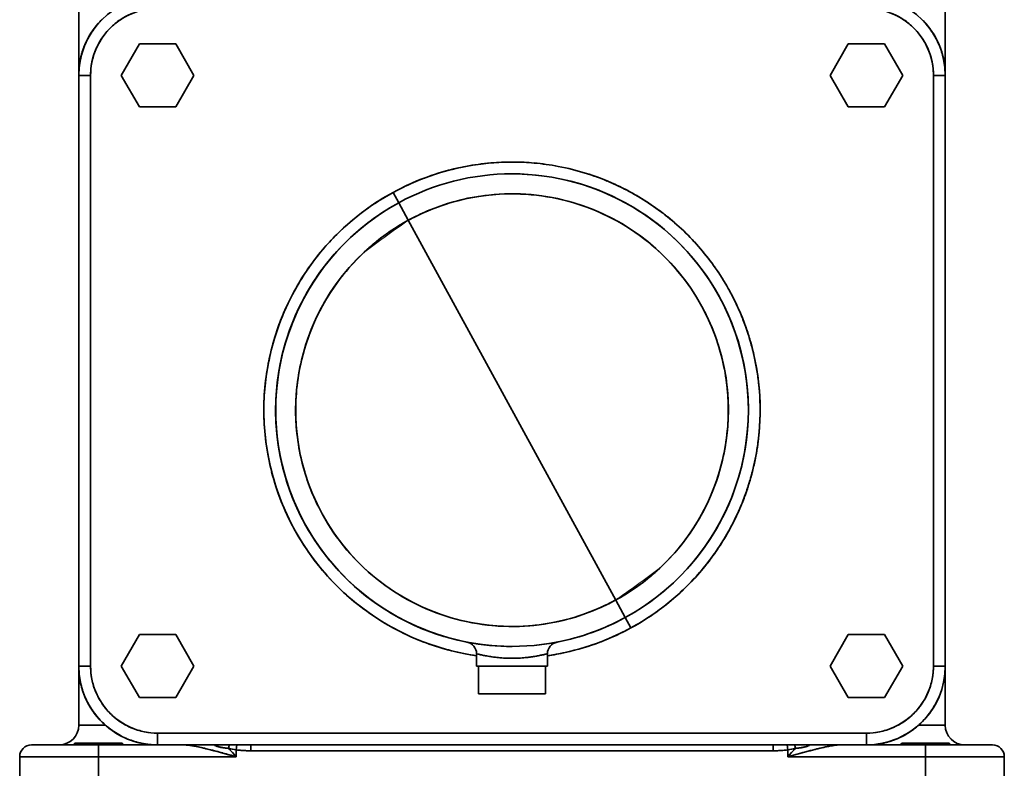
# Model space of a CAD drawing. Header units: inches. Extents: x 4160 to 5883, y 336 to 2169.
# Tile 2 of 28: x 4805 to 5055, y 440 to 630. Entities that reach past the tile are written whole.
import ezdxf

# ---------------------------------------------------------------- set-up
doc = ezdxf.new("R2010")
doc.units = ezdxf.units.IN
doc.header["$MEASUREMENT"] = 0

msp = doc.modelspace()

# ---------------------------------------------------------------- linework, layer by layer
at = {"color": 7, "lineweight": 35}
for p, q in [((4820.14, 615.89), (4820.14, 674.43)), ((4820.14, 615.89), (4820.14, 674.43)), ((5040.14, 674.43), (5040.14, 615.8)), ((5040.14, 615.79), (5040.14, 674.43)), ((4820.14, 465.73), (4820.14, 615.73)), ((4820.14, 465.73), (4820.14, 615.73)), ((4820.14, 615.73), (4820.14, 465.73)), ((4820.14, 450.73), (4820.14, 615.73)), ((4820.14, 465.73), (4820.14, 615.73)), ((4820.14, 615.73), (4820.14, 465.73)), ((4820.14, 615.73), (4820.14, 465.73)), ((4820.14, 450.73), (4820.14, 615.73)), ((4823.14, 465.73), (4823.14, 615.73)), ((4823.14, 615.73), (4823.14, 465.73)), ((5037.14, 465.73), (5037.14, 615.73)), ((5037.14, 465.73), (5037.14, 615.73)), ((5040.14, 465.73), (5040.14, 615.73)), ((5040.14, 615.73), (5040.14, 465.73)), ((4956.47, 482.52), (4903.8, 578.93)), ((4903.8, 578.93), (4956.47, 482.52)), ((5020.14, 448.73), (4840.14, 448.73)), ((4840.14, 448.73), (5020.14, 448.73)), ((4825.14, 445.73), (4846.87, 445.73)), ((5020.14, 445.73), (4840.14, 445.73)), ((5020.14, 445.73), (4840.14, 445.73)), ((4840.14, 445.73), (5020.14, 445.73)), ((5020.14, 445.73), (4840.14, 445.73)), ((4840.14, 445.73), (5020.14, 445.73)), ((4863.85, 445.73), (4996.43, 445.73)), ((5035.14, 445.73), (5013.4, 445.73)), ((4805.14, 442.73), (4825.14, 442.73)), ((4825.14, 442.73), (4805.14, 442.73)), ((4825.14, 442.73), (4860.14, 442.73)), ((4860.14, 442.73), (4825.14, 442.73)), ((4996.43, 444.23), (4863.85, 444.23)), ((4996.43, 444.23), (4863.85, 444.23)), ((5000.14, 442.73), (5035.14, 442.73)), ((5035.14, 442.73), (5000.14, 442.73)), ((5055.14, 442.73), (5035.14, 442.73)), ((5055.14, 442.73), (5035.14, 442.73))]:
    msp.add_line(p, q, dxfattribs=at)
at = {"color": 7, "lineweight": 35, "ltscale": 0.002135}
msp.add_line((4822.5, 625.16), (4822.46, 625.09), dxfattribs=at)
at = {"color": 7, "lineweight": 35, "ltscale": 0.23094}
for p, q in [((4835.52, 623.73), (4830.9, 615.73)), ((4830.9, 615.73), (4835.52, 623.73)), ((4835.52, 623.73), (4830.9, 615.73)), ((4844.76, 623.73), (4835.52, 623.73)), ((4835.52, 623.73), (4844.76, 623.73)), ((4849.38, 615.73), (4844.76, 623.73)), ((4844.76, 623.73), (4849.38, 615.73)), ((4830.9, 615.73), (4835.52, 607.73)), ((4835.52, 607.73), (4830.9, 615.73)), ((4830.9, 615.73), (4835.52, 607.73)), ((4844.76, 607.73), (4849.38, 615.73)), ((4849.38, 615.73), (4844.76, 607.73)), ((4835.52, 607.73), (4844.76, 607.73)), ((4844.76, 607.73), (4835.52, 607.73)), ((4835.52, 607.73), (4844.76, 607.73)), ((4835.52, 473.73), (4830.9, 465.73)), ((4830.9, 465.73), (4835.52, 473.73)), ((4835.52, 473.73), (4830.9, 465.73)), ((4844.76, 473.73), (4835.52, 473.73)), ((4835.52, 473.73), (4844.76, 473.73)), ((4849.38, 465.73), (4844.76, 473.73)), ((4844.76, 473.73), (4849.38, 465.73)), ((4830.9, 465.73), (4835.52, 457.73)), ((4835.52, 457.73), (4830.9, 465.73)), ((4830.9, 465.73), (4835.52, 457.73)), ((4844.76, 457.73), (4849.38, 465.73)), ((4849.38, 465.73), (4844.76, 457.73)), ((4835.52, 457.73), (4844.76, 457.73)), ((4844.76, 457.73), (4835.52, 457.73)), ((4835.52, 457.73), (4844.76, 457.73))]:
    msp.add_line(p, q, dxfattribs=at)
at = {"color": 7, "lineweight": 35, "ltscale": 0.230941}
for p, q in [((5015.52, 623.73), (5010.9, 615.73)), ((5010.9, 615.73), (5015.52, 623.73)), ((5015.52, 623.73), (5010.9, 615.73)), ((5029.38, 615.73), (5024.76, 623.73)), ((5024.76, 623.73), (5029.38, 615.73)), ((5010.9, 615.73), (5015.52, 607.73)), ((5015.52, 607.73), (5010.9, 615.73)), ((5010.9, 615.73), (5015.52, 607.73)), ((5024.76, 607.73), (5029.38, 615.73)), ((5029.38, 615.73), (5024.76, 607.73)), ((5015.52, 473.73), (5010.9, 465.73)), ((5010.9, 465.73), (5015.52, 473.73)), ((5015.52, 473.73), (5010.9, 465.73)), ((5029.38, 465.73), (5024.76, 473.73)), ((5024.76, 473.73), (5029.38, 465.73)), ((5010.9, 465.73), (5015.52, 457.73)), ((5015.52, 457.73), (5010.9, 465.73)), ((5010.9, 465.73), (5015.52, 457.73)), ((5024.76, 457.73), (5029.38, 465.73)), ((5029.38, 465.73), (5024.76, 457.73))]:
    msp.add_line(p, q, dxfattribs=at)
at = {"color": 7, "lineweight": 35, "ltscale": 0.230939}
for p, q in [((5024.76, 623.73), (5015.52, 623.73)), ((5015.52, 623.73), (5024.76, 623.73)), ((5015.52, 607.73), (5024.76, 607.73)), ((5024.76, 607.73), (5015.52, 607.73)), ((5015.52, 607.73), (5024.76, 607.73)), ((5024.76, 473.73), (5015.52, 473.73)), ((5015.52, 473.73), (5024.76, 473.73)), ((5015.52, 457.73), (5024.76, 457.73)), ((5024.76, 457.73), (5015.52, 457.73)), ((5015.52, 457.73), (5024.76, 457.73))]:
    msp.add_line(p, q, dxfattribs=at)
at = {"color": 7, "lineweight": 35, "ltscale": 0.007199}
msp.add_line((4821.09, 621.83), (4821.01, 621.56), dxfattribs=at)
at = {"color": 7, "lineweight": 35, "ltscale": 0.004134}
msp.add_line((5039.28, 621.52), (5039.23, 621.68), dxfattribs=at)
at = {"color": 7, "lineweight": 35, "ltscale": 0.005951}
msp.add_line((4820.24, 617.7), (4820.21, 617.46), dxfattribs=at)
at = {"color": 7, "lineweight": 35, "ltscale": 0.000446}
msp.add_line((4820.52, 619.63), (4820.53, 619.65), dxfattribs=at)
at = {"color": 7, "lineweight": 35, "ltscale": 0.075004}
msp.add_line((4823.14, 615.73), (4820.14, 615.73), dxfattribs=at)
at = {"color": 7, "lineweight": 35, "ltscale": 0.075}
for p, q in [((4823.14, 615.73), (4820.14, 615.73)), ((5040.14, 615.73), (5037.14, 615.73)), ((5040.14, 615.73), (5037.14, 615.73)), ((4901.37, 583.38), (4899.93, 586.01)), ((4960.34, 475.44), (4958.9, 478.07)), ((4820.14, 465.73), (4823.14, 465.73)), ((4820.14, 465.73), (4823.14, 465.73)), ((5037.14, 465.73), (5040.14, 465.73)), ((4840.14, 448.73), (4840.14, 445.73)), ((5020.14, 445.73), (5020.14, 448.73)), ((5020.14, 445.73), (5020.14, 448.73)), ((4825.14, 445.73), (4825.14, 442.73)), ((4825.14, 442.73), (4825.14, 445.73)), ((5035.14, 442.73), (5035.14, 445.73)), ((5035.14, 445.73), (5035.14, 442.73))]:
    msp.add_line(p, q, dxfattribs=at)
at = {"color": 7, "lineweight": 35, "ltscale": 0.074999}
for p, q in [((4901.37, 583.38), (4899.93, 586.01)), ((4960.34, 475.44), (4958.9, 478.07))]:
    msp.add_line(p, q, dxfattribs=at)
at = {"color": 7, "lineweight": 35, "ltscale": 0.12676}
for p, q in [((4903.8, 578.93), (4901.37, 583.38)), ((4901.37, 583.38), (4903.8, 578.93))]:
    msp.add_line(p, q, dxfattribs=at)
at = {"color": 7, "lineweight": 35, "ltscale": 0.00176}
for p, q in [((4903.8, 578.93), (4903.77, 578.99)), ((4903.77, 578.99), (4903.8, 578.93))]:
    msp.add_line(p, q, dxfattribs=at)
at = {"color": 7, "lineweight": 35, "ltscale": 0.000863}
msp.add_line((4915.31, 557.87), (4915.33, 557.84), dxfattribs=at)
at = {"color": 7, "lineweight": 35, "ltscale": 0.000279}
msp.add_line((4917.41, 554.03), (4917.4, 554.04), dxfattribs=at)
at = {"color": 7, "lineweight": 35, "ltscale": 0.000793}
msp.add_line((4945.43, 502.74), (4945.41, 502.77), dxfattribs=at)
at = {"color": 7, "lineweight": 35, "ltscale": 0.002983}
msp.add_line((4950.31, 493.8), (4950.37, 493.69), dxfattribs=at)
at = {"color": 7, "lineweight": 35, "ltscale": 0.002288}
msp.add_line((4954.04, 486.97), (4954.09, 486.89), dxfattribs=at)
at = {"color": 7, "lineweight": 35, "ltscale": 0.126761}
for p, q in [((4958.9, 478.07), (4956.47, 482.52)), ((4956.47, 482.52), (4958.9, 478.07))]:
    msp.add_line(p, q, dxfattribs=at)
at = {"color": 7, "lineweight": 35, "ltscale": 0.078835}
for p, q in [((4921.14, 465.73), (4921.14, 468.88)), ((4921.14, 465.73), (4921.14, 468.88)), ((4939.14, 468.88), (4939.14, 465.73)), ((4939.14, 465.73), (4939.14, 468.88))]:
    msp.add_line(p, q, dxfattribs=at)
at = {"color": 7, "lineweight": 35, "ltscale": 0.01317}
msp.add_line((4937.14, 468.42), (4937.65, 468.53), dxfattribs=at)
at = {"color": 7, "lineweight": 35, "ltscale": 0.000581}
msp.add_line((4938.29, 468.67), (4938.32, 468.68), dxfattribs=at)
at = {"color": 7, "lineweight": 35, "ltscale": 0.006891}
msp.add_line((4938.87, 468.81), (4939.14, 468.88), dxfattribs=at)
at = {"color": 7, "lineweight": 35, "ltscale": 0.000507}
msp.add_line((4820.14, 465.73), (4820.14, 465.71), dxfattribs=at)
at = {"color": 7, "lineweight": 35, "ltscale": 0.000418}
msp.add_line((4820.14, 465.71), (4820.14, 465.73), dxfattribs=at)
at = {"color": 7, "lineweight": 35, "ltscale": 0.45}
msp.add_line((4921.14, 465.73), (4939.14, 465.73), dxfattribs=at)
at = {"color": 7, "lineweight": 35, "ltscale": 0.01252}
for p, q in [((4921.64, 465.73), (4921.14, 465.73)), ((4939.14, 465.73), (4938.64, 465.73))]:
    msp.add_line(p, q, dxfattribs=at)
at = {"color": 7, "lineweight": 35, "ltscale": 0.004323}
for p, q in [((4921.31, 465.73), (4921.14, 465.73)), ((4939.14, 465.73), (4938.97, 465.73))]:
    msp.add_line(p, q, dxfattribs=at)
at = {"color": 7, "lineweight": 35, "ltscale": 0.012804}
for p, q in [((4921.82, 465.73), (4921.31, 465.73)), ((4938.97, 465.73), (4938.45, 465.73))]:
    msp.add_line(p, q, dxfattribs=at)
at = {"color": 7, "lineweight": 35, "ltscale": 0.004083}
for p, q in [((4921.8, 465.73), (4921.64, 465.73)), ((4921.8, 465.73), (4921.64, 465.73)), ((4938.64, 465.73), (4938.48, 465.73)), ((4938.64, 465.73), (4938.48, 465.73)), ((4921.8, 458.73), (4921.64, 458.73)), ((4938.64, 458.73), (4938.48, 458.73))]:
    msp.add_line(p, q, dxfattribs=at)
at = {"color": 7, "lineweight": 35, "ltscale": 0.175}
for p, q in [((4921.64, 458.73), (4921.64, 465.73)), ((4921.64, 458.73), (4921.64, 465.73)), ((4938.64, 465.73), (4938.64, 458.73)), ((4938.64, 458.73), (4938.64, 465.73))]:
    msp.add_line(p, q, dxfattribs=at)
at = {"color": 7, "lineweight": 35, "ltscale": 0.020793}
for p, q in [((4922.66, 465.73), (4921.82, 465.73)), ((4938.45, 465.73), (4937.62, 465.73))]:
    msp.add_line(p, q, dxfattribs=at)
at = {"color": 7, "lineweight": 35, "ltscale": 0.027982}
for p, q in [((4923.77, 465.73), (4922.66, 465.73)), ((4937.62, 465.73), (4936.5, 465.73))]:
    msp.add_line(p, q, dxfattribs=at)
at = {"color": 7, "lineweight": 35, "ltscale": 0.058629}
for p, q in [((4925.42, 465.73), (4923.07, 465.73)), ((4937.21, 465.73), (4934.86, 465.73))]:
    msp.add_line(p, q, dxfattribs=at)
at = {"color": 7, "lineweight": 35, "ltscale": 0.026427}
for p, q in [((4924.13, 465.73), (4923.07, 465.73)), ((4937.21, 465.73), (4936.15, 465.73)), ((4924.13, 458.73), (4923.07, 458.73)), ((4937.21, 458.73), (4936.15, 458.73))]:
    msp.add_line(p, q, dxfattribs=at)
at = {"color": 7, "lineweight": 35, "ltscale": 0.35}
msp.add_line((4923.14, 465.73), (4937.14, 465.73), dxfattribs=at)
msp.add_line((4923.14, 465.73), (4937.14, 465.73), dxfattribs=at)
at = {"color": 7, "lineweight": 35, "ltscale": 0.034096}
for p, q in [((4925.14, 465.73), (4923.77, 465.73)), ((4936.5, 465.73), (4935.14, 465.73))]:
    msp.add_line(p, q, dxfattribs=at)
at = {"color": 7, "lineweight": 35, "ltscale": 0.032202}
for p, q in [((4925.42, 465.73), (4924.13, 465.73)), ((4936.15, 465.73), (4934.86, 465.73)), ((4925.42, 458.73), (4924.13, 458.73)), ((4936.15, 458.73), (4934.86, 458.73))]:
    msp.add_line(p, q, dxfattribs=at)
at = {"color": 7, "lineweight": 35, "ltscale": 0.038899}
for p, q in [((4926.69, 465.73), (4925.14, 465.73)), ((4935.14, 465.73), (4933.58, 465.73))]:
    msp.add_line(p, q, dxfattribs=at)
at = {"color": 7, "lineweight": 35, "ltscale": 0.042209}
for p, q in [((4928.38, 465.73), (4926.69, 465.73)), ((4933.58, 465.73), (4931.89, 465.73))]:
    msp.add_line(p, q, dxfattribs=at)
at = {"color": 7, "lineweight": 35, "ltscale": 0.043895}
for p, q in [((4930.14, 465.73), (4928.38, 465.73)), ((4931.89, 465.73), (4930.14, 465.73))]:
    msp.add_line(p, q, dxfattribs=at)
at = {"color": 7, "lineweight": 35, "ltscale": 0.075003}
msp.add_line((5037.14, 465.73), (5040.14, 465.73), dxfattribs=at)
at = {"color": 7, "lineweight": 35, "ltscale": 0.371025}
for p, q in [((5040.14, 465.57), (5040.14, 450.73)), ((5040.14, 450.73), (5040.14, 465.57))]:
    msp.add_line(p, q, dxfattribs=at)
at = {"color": 7, "lineweight": 35, "ltscale": 0.425}
for p, q in [((4921.64, 458.73), (4938.64, 458.73)), ((4938.64, 458.73), (4921.64, 458.73)), ((4805.14, 425.73), (4805.14, 442.73)), ((4805.14, 425.73), (4805.14, 442.73)), ((4805.14, 425.73), (4805.14, 442.73)), ((4825.14, 442.73), (4825.14, 425.73)), ((4825.14, 425.73), (4825.14, 442.73)), ((5035.14, 442.73), (5035.14, 425.73)), ((5035.14, 425.73), (5035.14, 442.73)), ((5055.14, 442.73), (5055.14, 425.73)), ((5055.14, 442.73), (5055.14, 425.73))]:
    msp.add_line(p, q, dxfattribs=at)
at = {"color": 7, "lineweight": 35, "ltscale": 0.012093}
for p, q in [((4922.29, 458.73), (4921.8, 458.73)), ((4938.48, 458.73), (4937.99, 458.73))]:
    msp.add_line(p, q, dxfattribs=at)
at = {"color": 7, "lineweight": 35, "ltscale": 0.019637}
for p, q in [((4923.07, 458.73), (4922.29, 458.73)), ((4937.99, 458.73), (4937.21, 458.73))]:
    msp.add_line(p, q, dxfattribs=at)
at = {"color": 7, "lineweight": 35, "ltscale": 0.036739}
for p, q in [((4926.89, 458.73), (4925.42, 458.73)), ((4934.86, 458.73), (4933.39, 458.73))]:
    msp.add_line(p, q, dxfattribs=at)
at = {"color": 7, "lineweight": 35, "ltscale": 0.039864}
for p, q in [((4928.48, 458.73), (4926.89, 458.73)), ((4933.39, 458.73), (4931.8, 458.73))]:
    msp.add_line(p, q, dxfattribs=at)
at = {"color": 7, "lineweight": 35, "ltscale": 0.041457}
for p, q in [((4930.14, 458.73), (4928.48, 458.73)), ((4931.8, 458.73), (4930.14, 458.73))]:
    msp.add_line(p, q, dxfattribs=at)
at = {"color": 7, "lineweight": 35, "ltscale": 0.169254}
for p, q in [((4820.14, 450.73), (4826.91, 450.73)), ((4820.14, 450.73), (4826.91, 450.73)), ((5033.37, 450.73), (5040.14, 450.73)), ((5033.37, 450.73), (5040.14, 450.73))]:
    msp.add_line(p, q, dxfattribs=at)
at = {"color": 7, "lineweight": 35, "ltscale": 0.004014}
msp.add_line((4830.7, 448.09), (4830.84, 448.02), dxfattribs=at)
at = {"color": 7, "lineweight": 35, "ltscale": 0.075005}
msp.add_line((4840.14, 448.73), (4840.14, 445.73), dxfattribs=at)
at = {"color": 7, "lineweight": 35, "ltscale": 0.104711}
msp.add_line((4812.33, 445.73), (4808.14, 445.73), dxfattribs=at)
at = {"color": 7, "lineweight": 35, "ltscale": 0.003273}
msp.add_line((4808.27, 445.73), (4808.14, 445.73), dxfattribs=at)
at = {"color": 7, "lineweight": 35, "ltscale": 0.006139}
msp.add_line((4808.51, 445.73), (4808.27, 445.73), dxfattribs=at)
at = {"color": 7, "lineweight": 35, "ltscale": 0.020422}
msp.add_line((4809.33, 445.73), (4808.51, 445.73), dxfattribs=at)
at = {"color": 7, "lineweight": 35, "ltscale": 0.027315}
msp.add_line((4810.42, 445.73), (4809.33, 445.73), dxfattribs=at)
at = {"color": 7, "lineweight": 35, "ltscale": 0.018545}
msp.add_line((4811.17, 445.73), (4810.42, 445.73), dxfattribs=at)
at = {"color": 7, "lineweight": 35, "ltscale": 0.038752}
msp.add_line((4812.72, 445.73), (4811.17, 445.73), dxfattribs=at)
at = {"color": 7, "lineweight": 35, "ltscale": 0.320289}
msp.add_line((4825.14, 445.73), (4812.33, 445.73), dxfattribs=at)
at = {"color": 7, "lineweight": 35, "ltscale": 0.029443}
msp.add_line((4813.89, 445.73), (4812.72, 445.73), dxfattribs=at)
at = {"color": 7, "lineweight": 35, "ltscale": 0.037598}
msp.add_line((4815.4, 445.73), (4813.89, 445.73), dxfattribs=at)
at = {"color": 7, "lineweight": 35, "ltscale": 0.046673}
msp.add_line((4817.26, 445.73), (4815.4, 445.73), dxfattribs=at)
at = {"color": 7, "lineweight": 35, "ltscale": 0.05631}
msp.add_line((4819.52, 445.73), (4817.26, 445.73), dxfattribs=at)
at = {"color": 7, "lineweight": 35, "ltscale": 0.014142}
for p, q in [((4819.14, 446.13), (4818.74, 445.73)), ((4818.74, 445.73), (4819.14, 446.13)), ((4831.54, 445.73), (4831.14, 446.13)), ((4831.14, 446.13), (4831.54, 445.73))]:
    msp.add_line(p, q, dxfattribs=at)
at = {"color": 7, "lineweight": 35, "ltscale": 0.3}
for p, q in [((4831.14, 446.13), (4819.14, 446.13)), ((5041.14, 446.13), (5029.14, 446.13))]:
    msp.add_line(p, q, dxfattribs=at)
at = {"color": 7, "lineweight": 35, "ltscale": 0.002882}
for p, q in [((4819.14, 446.13), (4819.25, 446.13)), ((4831.02, 446.13), (4831.14, 446.13)), ((5029.14, 446.13), (5029.25, 446.13)), ((5041.02, 446.13), (5041.14, 446.13))]:
    msp.add_line(p, q, dxfattribs=at)
at = {"color": 7, "lineweight": 35, "ltscale": 0.008536}
for p, q in [((4819.25, 446.13), (4819.6, 446.13)), ((4830.68, 446.13), (4831.02, 446.13)), ((5029.25, 446.13), (5029.6, 446.13)), ((5040.68, 446.13), (5041.02, 446.13))]:
    msp.add_line(p, q, dxfattribs=at)
at = {"color": 7, "lineweight": 35, "ltscale": 0.065913}
msp.add_line((4822.15, 445.73), (4819.52, 445.73), dxfattribs=at)
at = {"color": 7, "lineweight": 35, "ltscale": 0.013861}
for p, q in [((4819.6, 446.13), (4820.15, 446.13)), ((4830.13, 446.13), (4830.68, 446.13)), ((5029.6, 446.13), (5030.15, 446.13)), ((5040.13, 446.13), (5040.68, 446.13))]:
    msp.add_line(p, q, dxfattribs=at)
at = {"color": 7, "lineweight": 35, "ltscale": 0.018655}
for p, q in [((4820.15, 446.13), (4820.9, 446.13)), ((4829.38, 446.13), (4830.13, 446.13)), ((5030.15, 446.13), (5030.9, 446.13)), ((5039.38, 446.13), (5040.13, 446.13))]:
    msp.add_line(p, q, dxfattribs=at)
at = {"color": 7, "lineweight": 35, "ltscale": 0.02273}
for p, q in [((4820.9, 446.13), (4821.8, 446.13)), ((4828.47, 446.13), (4829.38, 446.13))]:
    msp.add_line(p, q, dxfattribs=at)
at = {"color": 7, "lineweight": 35, "ltscale": 0.025934}
for p, q in [((4821.8, 446.13), (4822.84, 446.13)), ((4827.43, 446.13), (4828.47, 446.13)), ((5031.8, 446.13), (5032.84, 446.13)), ((5037.43, 446.13), (5038.47, 446.13))]:
    msp.add_line(p, q, dxfattribs=at)
at = {"color": 7, "lineweight": 35, "ltscale": 0.074619}
msp.add_line((4825.14, 445.73), (4822.15, 445.73), dxfattribs=at)
at = {"color": 7, "lineweight": 35, "ltscale": 0.028139}
for p, q in [((4822.84, 446.13), (4823.97, 446.13)), ((4826.31, 446.13), (4827.43, 446.13)), ((5032.84, 446.13), (5033.97, 446.13)), ((5036.31, 446.13), (5037.43, 446.13))]:
    msp.add_line(p, q, dxfattribs=at)
at = {"color": 7, "lineweight": 35, "ltscale": 0.029263}
for p, q in [((4823.97, 446.13), (4825.14, 446.13)), ((4825.14, 446.13), (4826.31, 446.13)), ((5033.97, 446.13), (5035.14, 446.13)), ((5035.14, 446.13), (5036.31, 446.13))]:
    msp.add_line(p, q, dxfattribs=at)
at = {"color": 7, "lineweight": 35, "ltscale": 0.370632}
msp.add_line((4839.96, 445.73), (4825.14, 445.73), dxfattribs=at)
at = {"color": 7, "lineweight": 35, "ltscale": 0.006224}
msp.add_line((4834.07, 446.67), (4834.31, 446.6), dxfattribs=at)
at = {"color": 7, "lineweight": 35, "ltscale": 0.006013}
msp.add_line((4838.17, 445.82), (4838.41, 445.8), dxfattribs=at)
at = {"color": 7, "lineweight": 35, "ltscale": 0.362701}
for p, q in [((4854.65, 445.73), (4840.14, 445.73)), ((5020.14, 445.73), (5005.63, 445.73))]:
    msp.add_line(p, q, dxfattribs=at)
at = {"color": 7, "lineweight": 35, "ltscale": 0.230029}
for p, q in [((4863.85, 445.73), (4854.65, 445.73)), ((5005.63, 445.73), (4996.43, 445.73))]:
    msp.add_line(p, q, dxfattribs=at)
at = {"color": 7, "lineweight": 35, "ltscale": 0.031753}
for p, q in [((4860.14, 444.46), (4860.28, 445.73)), ((4860.28, 445.73), (4860.14, 444.46))]:
    msp.add_line(p, q, dxfattribs=at)
at = {"color": 7, "lineweight": 35, "ltscale": 0.0375}
for p, q in [((4863.85, 444.23), (4863.85, 445.73)), ((4863.85, 444.23), (4863.85, 445.73)), ((4996.43, 444.23), (4996.43, 445.73)), ((4996.43, 445.73), (4996.43, 444.23))]:
    msp.add_line(p, q, dxfattribs=at)
at = {"color": 7, "lineweight": 35, "ltscale": 0.031752}
msp.add_line((5000, 445.73), (5000.14, 444.46), dxfattribs=at)
msp.add_line((5000, 445.73), (5000.14, 444.46), dxfattribs=at)
at = {"color": 7, "lineweight": 35, "ltscale": 0.000401}
msp.add_line((5015.14, 445.73), (5015.12, 445.73), dxfattribs=at)
at = {"color": 7, "lineweight": 35, "ltscale": 0.000415}
msp.add_line((5015.14, 445.73), (5015.12, 445.73), dxfattribs=at)
at = {"color": 7, "lineweight": 35, "ltscale": 0.000255}
msp.add_line((5020.14, 445.73), (5020.15, 445.73), dxfattribs=at)
at = {"color": 7, "lineweight": 35, "ltscale": 0.000369}
msp.add_line((5020.14, 445.73), (5020.15, 445.73), dxfattribs=at)
at = {"color": 7, "lineweight": 35, "ltscale": 0.375}
msp.add_line((5035.14, 445.73), (5020.14, 445.73), dxfattribs=at)
at = {"color": 7, "lineweight": 35, "ltscale": 0.002158}
msp.add_line((5023.96, 446.09), (5024.04, 446.11), dxfattribs=at)
at = {"color": 7, "lineweight": 35, "ltscale": 0.014141}
for p, q in [((5029.14, 446.13), (5028.74, 445.73)), ((5028.74, 445.73), (5029.14, 446.13)), ((5041.54, 445.73), (5041.14, 446.13)), ((5041.14, 446.13), (5041.54, 445.73))]:
    msp.add_line(p, q, dxfattribs=at)
at = {"color": 7, "lineweight": 35, "ltscale": 0.022729}
for p, q in [((5030.9, 446.13), (5031.8, 446.13)), ((5038.47, 446.13), (5039.38, 446.13))]:
    msp.add_line(p, q, dxfattribs=at)
at = {"color": 7, "lineweight": 35, "ltscale": 0.424997}
msp.add_line((5035.14, 445.73), (5052.14, 445.73), dxfattribs=at)
at = {"color": 7, "lineweight": 35, "ltscale": 0.077335}
msp.add_line((5038.23, 445.73), (5035.14, 445.73), dxfattribs=at)
at = {"color": 7, "lineweight": 35, "ltscale": 0.079106}
msp.add_line((5041.4, 445.73), (5038.23, 445.73), dxfattribs=at)
at = {"color": 7, "lineweight": 35, "ltscale": 0.038759}
msp.add_line((5042.95, 445.73), (5041.4, 445.73), dxfattribs=at)
at = {"color": 7, "lineweight": 35, "ltscale": 0.035313}
msp.add_line((5045.85, 445.73), (5044.44, 445.73), dxfattribs=at)
at = {"color": 7, "lineweight": 35, "ltscale": 0.032643}
msp.add_line((5047.16, 445.73), (5045.85, 445.73), dxfattribs=at)
at = {"color": 7, "lineweight": 35, "ltscale": 0.02943}
msp.add_line((5048.34, 445.73), (5047.16, 445.73), dxfattribs=at)
at = {"color": 7, "lineweight": 35, "ltscale": 0.025774}
msp.add_line((5049.37, 445.73), (5048.34, 445.73), dxfattribs=at)
at = {"color": 7, "lineweight": 35, "ltscale": 0.021797}
msp.add_line((5050.24, 445.73), (5049.37, 445.73), dxfattribs=at)
at = {"color": 7, "lineweight": 35, "ltscale": 0.022745}
msp.add_line((5051.85, 445.73), (5050.94, 445.73), dxfattribs=at)
at = {"color": 7, "lineweight": 35, "ltscale": 0.007095}
msp.add_line((5052.14, 445.73), (5051.85, 445.73), dxfattribs=at)
at = {"color": 7, "lineweight": 35, "ltscale": 0.036115}
msp.add_line((4858.18, 444.86), (4859.16, 443.8), dxfattribs=at)
at = {"color": 7, "lineweight": 35, "ltscale": 0.036274}
msp.add_line((4859.16, 443.8), (4860.14, 442.73), dxfattribs=at)
at = {"color": 7, "lineweight": 35, "ltscale": 0.043449}
for p, q in [((4860.14, 442.73), (4860.14, 444.46)), ((4860.14, 444.46), (4860.14, 442.73))]:
    msp.add_line(p, q, dxfattribs=at)
at = {"color": 7, "lineweight": 35, "ltscale": 0.04345}
for p, q in [((5000.14, 444.46), (5000.14, 442.73)), ((5000.14, 442.73), (5000.14, 444.46))]:
    msp.add_line(p, q, dxfattribs=at)
at = {"color": 7, "lineweight": 35, "ltscale": 0.036282}
msp.add_line((5000.14, 442.73), (5001.12, 443.8), dxfattribs=at)
at = {"color": 7, "lineweight": 35, "ltscale": 0.036121}
msp.add_line((5001.12, 443.8), (5002.1, 444.86), dxfattribs=at)
at = {"color": 7, "lineweight": 35}
for points in [[(5034.05, 630.09), (5034.39, 629.76), (5034.72, 629.42), (5035.04, 629.07), (5035.35, 628.71), (5035.65, 628.35), (5035.95, 627.98), (5036.23, 627.6), (5036.51, 627.22), (5036.78, 626.82), (5037.03, 626.43), (5037.28, 626.02), (5037.52, 625.62), (5037.75, 625.2), (5037.97, 624.78), (5038.18, 624.36), (5038.38, 623.93), (5038.57, 623.49), (5038.75, 623.06), (5038.92, 622.61), (5039.07, 622.17), (5039.22, 621.72), (5039.35, 621.28), (5039.48, 620.82), (5039.59, 620.37), (5039.7, 619.91), (5039.79, 619.45), (5039.87, 618.99), (5039.94, 618.53), (5040, 618.06), (5040.05, 617.6), (5040.09, 617.13), (5040.12, 616.66), (5040.13, 616.2), (5040.14, 615.73)], [(4820.14, 615.73), (4820.14, 616.18), (4820.16, 616.64), (4820.18, 617.1), (4820.22, 617.55), (4820.27, 618.01), (4820.33, 618.46), (4820.39, 618.91), (4820.47, 619.36), (4820.56, 619.81), (4820.66, 620.26), (4820.77, 620.7), (4820.89, 621.14), (4821.01, 621.58), (4821.15, 622.02), (4821.3, 622.45), (4821.46, 622.88), (4821.63, 623.32), (4821.82, 623.75), (4822.01, 624.19), (4822.22, 624.61), (4822.44, 625.04), (4822.66, 625.45), (4822.9, 625.87), (4823.15, 626.27), (4823.4, 626.67), (4823.67, 627.07), (4823.94, 627.46), (4824.23, 627.84), (4824.52, 628.22), (4824.82, 628.58), (4825.13, 628.95), (4825.45, 629.3), (4825.77, 629.64), (4826.11, 629.98)], [(4978.34, 557.07), (4978.79, 556.22), (4979.23, 555.37), (4979.65, 554.5), (4980.06, 553.63), (4980.46, 552.75), (4980.84, 551.87), (4981.2, 550.97), (4981.37, 550.52), (4981.55, 550.07), (4981.71, 549.62), (4981.88, 549.16), (4982.12, 548.48), (4982.35, 547.79), (4982.57, 547.1), (4982.78, 546.4), (4983.03, 545.54), (4983.26, 544.67), (4983.48, 543.79), (4983.69, 542.92), (4983.88, 542.04), (4984.06, 541.15), (4984.23, 540.26), (4984.38, 539.37), (4984.51, 538.48), (4984.63, 537.58), (4984.74, 536.68), (4984.83, 535.78), (4984.9, 534.88), (4984.97, 533.97), (4985.01, 533.03), (4985.05, 532.09), (4985.06, 531.14), (4985.06, 530.2), (4985.04, 529.25), (4985.01, 528.31), (4984.96, 527.36), (4984.9, 526.42), (4984.81, 525.48), (4984.72, 524.54), (4984.6, 523.6), (4984.47, 522.66), (4984.32, 521.72), (4984.16, 520.79), (4983.98, 519.86), (4983.79, 518.93), (4983.57, 518.01), (4983.35, 517.09), (4983.1, 516.17), (4982.84, 515.26)], [(4881.94, 504.39), (4881.48, 505.23), (4881.05, 506.09), (4880.62, 506.95), (4880.21, 507.82), (4879.82, 508.7), (4879.44, 509.59), (4879.08, 510.48), (4878.9, 510.93), (4878.73, 511.38), (4878.56, 511.84), (4878.4, 512.29), (4878.16, 512.98), (4877.93, 513.66), (4877.71, 514.36), (4877.5, 515.05), (4877.25, 515.92), (4877.01, 516.79), (4876.79, 517.66), (4876.58, 518.54), (4876.39, 519.42), (4876.21, 520.3), (4876.05, 521.19), (4875.9, 522.08), (4875.76, 522.98), (4875.64, 523.87), (4875.54, 524.77), (4875.45, 525.67), (4875.37, 526.58), (4875.31, 527.48), (4875.26, 528.42), (4875.23, 529.37), (4875.22, 530.31), (4875.22, 531.26), (4875.23, 532.2), (4875.27, 533.15), (4875.32, 534.09), (4875.38, 535.03), (4875.46, 535.98), (4875.56, 536.92), (4875.68, 537.86), (4875.81, 538.8), (4875.95, 539.73), (4876.12, 540.66), (4876.3, 541.6), (4876.49, 542.52), (4876.7, 543.45), (4876.93, 544.37), (4877.17, 545.28), (4877.43, 546.2)], [(4921.14, 468.88), (4921.69, 468.74), (4921.86, 468.7), (4922.16, 468.63), (4922.41, 468.57), (4922.69, 468.52), (4923.08, 468.43), (4923.51, 468.35), (4923.96, 468.27), (4924.43, 468.19), (4924.92, 468.11), (4925.43, 468.04), (4925.7, 468.01), (4925.97, 467.97), (4926.33, 467.93), (4926.71, 467.89), (4927.08, 467.86), (4927.54, 467.82), (4928, 467.79), (4928.46, 467.77), (4928.93, 467.75), (4929.4, 467.73), (4929.89, 467.73), (4930.38, 467.73), (4930.86, 467.73), (4931.35, 467.75), (4931.83, 467.77), (4932.31, 467.79), (4932.79, 467.83), (4933.16, 467.86), (4933.52, 467.89), (4933.88, 467.92), (4934.15, 467.95), (4934.41, 467.98), (4934.92, 468.05), (4935.43, 468.12), (4935.94, 468.2), (4936.43, 468.29), (4936.9, 468.37), (4937.22, 468.44), (4937.52, 468.5), (4937.82, 468.56), (4938.1, 468.63), (4938.4, 468.7), (4938.58, 468.74), (4939.14, 468.88)], [(4840.14, 445.73), (4839.68, 445.73), (4839.22, 445.75), (4838.77, 445.77), (4838.31, 445.81), (4837.86, 445.86), (4837.41, 445.91), (4836.95, 445.98), (4836.5, 446.06), (4836.05, 446.15), (4835.61, 446.25), (4835.16, 446.36), (4834.72, 446.47), (4834.28, 446.6), (4833.85, 446.74), (4833.42, 446.89), (4832.99, 447.05), (4832.55, 447.22), (4832.11, 447.41), (4831.68, 447.6), (4831.25, 447.81), (4830.83, 448.02), (4830.41, 448.25), (4830, 448.49), (4829.59, 448.73), (4829.19, 448.99), (4828.79, 449.26), (4828.41, 449.53), (4828.02, 449.81), (4827.65, 450.11), (4827.28, 450.41), (4826.92, 450.72), (4826.57, 451.04), (4826.22, 451.36), (4825.89, 451.7), (4825.56, 452.04), (4825.24, 452.39), (4824.93, 452.74), (4824.62, 453.11), (4824.33, 453.48), (4824.05, 453.85), (4823.77, 454.24), (4823.5, 454.63), (4823.24, 455.03), (4822.99, 455.43), (4822.75, 455.84), (4822.52, 456.25), (4822.31, 456.67), (4822.1, 457.1), (4821.9, 457.53), (4821.71, 457.96), (4821.53, 458.4), (4821.36, 458.84), (4821.2, 459.28), (4821.06, 459.73), (4820.92, 460.18), (4820.8, 460.63), (4820.68, 461.08), (4820.58, 461.54), (4820.49, 462), (4820.41, 462.46), (4820.34, 462.93), (4820.28, 463.39), (4820.23, 463.86), (4820.19, 464.32), (4820.16, 464.79), (4820.14, 465.26), (4820.14, 465.73)], [(4846.87, 445.73), (4847.07, 445.72), (4847.27, 445.72), (4847.47, 445.7), (4847.62, 445.69), (4847.78, 445.67), (4848.09, 445.64), (4848.41, 445.59), (4848.73, 445.55), (4848.97, 445.51), (4849.21, 445.46), (4849.64, 445.38), (4850.07, 445.3), (4850.51, 445.21), (4850.85, 445.13), (4851.18, 445.06), (4851.83, 444.91), (4852.51, 444.75), (4853.19, 444.58), (4853.82, 444.42), (4854.46, 444.25), (4855.19, 444.07), (4855.91, 443.87), (4857.33, 443.49), (4858.26, 443.24), (4860.14, 442.73)], [(4849.92, 445.33), (4849.41, 445.43), (4849.16, 445.47), (4848.92, 445.51), (4848.61, 445.57), (4848.3, 445.61), (4848.01, 445.65), (4847.7, 445.68), (4847.55, 445.7), (4847.41, 445.71), (4847.22, 445.72), (4847.04, 445.72), (4846.87, 445.73)], [(4854.93, 445.47), (4855.03, 445.43), (4855.14, 445.39), (4855.25, 445.36), (4855.36, 445.32), (4855.58, 445.26), (4855.8, 445.21), (4856.03, 445.16), (4856.25, 445.11), (4856.42, 445.08), (4856.59, 445.05), (4856.87, 445.01), (4857.14, 444.97), (4857.41, 444.94), (4857.61, 444.91), (4857.81, 444.89), (4858.18, 444.86)], [(5000.14, 442.73), (5002.18, 443.28), (5003.2, 443.56), (5003.96, 443.77), (5004.72, 443.97), (5005.87, 444.27), (5006.44, 444.42), (5007.01, 444.56), (5007.83, 444.76), (5008.26, 444.87), (5008.7, 444.97), (5009.07, 445.05), (5009.44, 445.14), (5009.97, 445.25), (5010.5, 445.36), (5010.77, 445.41), (5011.04, 445.46), (5011.45, 445.53), (5011.65, 445.56), (5011.85, 445.59), (5012.12, 445.63), (5012.38, 445.66), (5012.64, 445.69), (5012.9, 445.71), (5013.04, 445.72), (5013.17, 445.72), (5013.29, 445.73), (5013.4, 445.73)], [(5013.4, 445.73), (5013.29, 445.73), (5013.18, 445.72), (5013.04, 445.72), (5012.91, 445.71), (5012.65, 445.69), (5012.39, 445.66), (5012.13, 445.63), (5011.87, 445.59), (5011.67, 445.56), (5011.47, 445.53), (5011.06, 445.46), (5010.63, 445.38), (5010.19, 445.3), (5009.75, 445.2), (5009.31, 445.11), (5008.86, 445.01), (5008.46, 444.91), (5008.05, 444.82), (5007.56, 444.7), (5007.08, 444.58), (5006.46, 444.42), (5005.84, 444.26), (5005.12, 444.07), (5004.4, 443.88), (5003.48, 443.64), (5002.58, 443.39), (5001.65, 443.14), (5000.14, 442.73)], [(5005.35, 445.47), (5005.24, 445.43), (5005.13, 445.39), (5005.03, 445.36), (5004.92, 445.32), (5004.7, 445.26), (5004.47, 445.21), (5004.25, 445.16), (5004.02, 445.11), (5003.86, 445.08), (5003.7, 445.05), (5003.52, 445.02), (5003.34, 445), (5003.05, 444.96), (5002.77, 444.92), (5002.49, 444.9), (5002.29, 444.88), (5002.1, 444.86)], [(4860.14, 444.46), (4860.47, 444.43), (4860.8, 444.39), (4861.08, 444.37), (4861.37, 444.34), (4861.78, 444.31), (4862.19, 444.28), (4862.61, 444.26), (4863.02, 444.24), (4863.43, 444.23), (4863.85, 444.23)], [(5000.14, 444.46), (4999.83, 444.43), (4999.52, 444.4), (4999.22, 444.37), (4998.91, 444.34), (4998.5, 444.31), (4998.08, 444.28), (4997.67, 444.26), (4997.26, 444.24), (4996.84, 444.23), (4996.43, 444.23)]]:
    msp.add_lwpolyline(points, dxfattribs=at)
for centre, radius, start, end in [((4840.14, 615.73), 20, 90.0037, 179.9963), ((5020.14, 615.73), 20, 0.0037, 89.9963), ((4840.14, 615.73), 17, 90.0054, 179.9947), ((5020.14, 615.73), 17, 0.0054, 89.9946), ((4840.12, 615.77), 16.95, 112.4965, 123.7772), ((5020.16, 615.77), 16.95, 56.2259, 67.5059), ((4840.14, 615.73), 20, 136.4164, 173.3733), ((4840.13, 615.74), 19.99, 140.5809, 146.2592), ((4840.14, 615.72), 20, 140.8617, 146.1841), ((4840.15, 615.72), 17.01, 135.001, 140.6221), ((4840.13, 615.75), 16.98, 123.7505, 135.0167), ((5020.13, 615.72), 17.01, 50.6183, 56.2416), ((5020.13, 615.72), 17.01, 45.001, 50.6221), ((5020.16, 615.74), 16.98, 33.7505, 45.0167), ((5020.17, 615.76), 19.95, 33.737, 45.013), ((5020.14, 615.73), 20, 27.6041, 44.0991), ((5020.11, 615.7), 20.03, 39.3551, 41.1636), ((5020.14, 615.72), 20, 33.715, 39.3576), ((4840.13, 615.73), 19.99, 146.2407, 151.9608), ((4840.13, 615.73), 19.99, 146.1807, 151.8347), ((4840.09, 615.75), 16.95, 146.2259, 157.5059), ((4840.14, 615.72), 17.01, 140.6183, 146.2416), ((5020.18, 615.75), 16.95, 22.4965, 33.7771), ((5020.17, 615.74), 19.97, 27.0071, 33.7614), ((5020.15, 615.73), 19.99, 28.1159, 33.7183), ((5020.15, 615.73), 19.99, 25.931, 28.118), ((4840.13, 615.73), 19.99, 163.055, 168.7593), ((4840.1, 615.74), 19.96, 163.0484, 168.7078), ((4840.08, 615.75), 16.94, 157.4816, 168.7705), ((5020.2, 615.75), 16.94, 11.2296, 22.5208), ((5020.17, 615.74), 19.97, 11.2244, 16.8466), ((4840.11, 615.73), 19.97, 168.7391, 175.2217), ((4840.12, 615.73), 19.98, 168.705, 174.3563), ((4840.11, 615.73), 16.97, 168.7485, 180.0191), ((5020.16, 615.73), 16.98, 359.983, 11.2495), ((5020.16, 615.73), 19.98, 7.1893, 11.2276), ((4930.15, 530.71), 63.02, 100.0548, 118.6465), ((4930.12, 530.83), 62.9, 94.1772, 103.9713), ((4930.12, 530.84), 62.88, 97.1148, 100.0509), ((4930.15, 530.64), 63.09, 94.1833, 97.1151), ((4930.13, 530.89), 62.84, 89.539, 94.1877), ((4930.13, 530.76), 62.97, 84.8913, 94.181), ((4930.12, 530.53), 63.2, 84.901, 89.5351), ((4930.17, 530.9), 62.82, 79.2731, 84.9128), ((4930.18, 530.94), 62.79, 79.2715, 84.9145), ((4930.15, 530.78), 62.95, 72.528, 79.2731), ((4930.15, 530.78), 62.95, 72.5274, 79.2728), ((4930.14, 530.73), 60, 90, 118.6479), ((4930.14, 530.73), 60, 90, 118.6479), ((4930.13, 530.77), 62.95, 103.96, 110.6945), ((4930.14, 530.73), 60, 298.6479, 90), ((4930.14, 530.73), 60, 28.6479, 90), ((4930.1, 530.6), 63.14, 69.9998, 72.5365), ((4930.18, 530.84), 62.88, 62.3646, 72.5431), ((4930.11, 530.79), 62.93, 110.6872, 118.6524), ((4930.21, 530.89), 62.82, 67.4547, 69.9992), ((4930.18, 530.83), 62.89, 62.365, 67.4539), ((4930.14, 530.73), 63, 118.6479, 261.7871), ((4930.1, 530.79), 62.93, 118.6433, 126.2805), ((4930.14, 530.73), 54.93, 28.6479, 118.6479), ((4930.14, 530.74), 54.92, 96.1721, 113.0339), ((4930.13, 530.67), 54.98, 73.679, 96.1615), ((4930.08, 530.61), 63.13, 59.4815, 62.379), ((4930.16, 530.75), 62.97, 56.5786, 62.383), ((4930.14, 530.73), 60, 118.6479, 208.6479), ((4930.14, 530.73), 60, 118.6479, 270), ((4930.14, 530.73), 60, 118.6479, 259.0192), ((4930.12, 530.7), 54.96, 51.1686, 73.6602), ((4930.23, 530.86), 62.84, 56.575, 59.4805), ((4930.3, 530.99), 62.69, 53.8514, 56.5663), ((4929.94, 530.48), 63.31, 51.1517, 56.5506), ((4930.08, 530.8), 62.91, 126.2698, 134.9142), ((4944.37, 503.21), 85.91, 116.3812, 118.1772), ((4929.89, 531.2), 54.39, 112.9862, 115.8227), ((4929.5, 529.89), 64.05, 51.1693, 53.8488), ((4930.14, 530.73), 54.93, 118.6479, 208.6479), ((4929.79, 531.24), 54.32, 118.5862, 129.9504), ((4930.42, 531.04), 62.59, 45.5049, 51.1695), ((4930.47, 531.1), 62.5, 45.5012, 51.1731), ((4930.05, 530.8), 62.89, 134.8992, 144.6459), ((4930.01, 530.61), 63.18, 39.8987, 45.509), ((4930.03, 530.63), 63.14, 39.8971, 45.5106), ((4930.43, 530.39), 55.37, 129.8961, 132.8879), ((4930.12, 530.71), 54.96, 28.6611, 51.1554), ((4930.03, 530.83), 54.78, 132.8929, 141.1523), ((4930.02, 530.62), 63.16, 37.0942, 39.8992), ((4930.23, 530.79), 62.89, 28.6366, 39.9038), ((4930.41, 530.92), 62.67, 34.2699, 37.0919), ((4930.11, 530.74), 62.97, 144.6357, 149.9337), ((4930.15, 530.72), 54.94, 141.1408, 163.6415), ((4930.21, 530.78), 62.91, 31.456, 34.2691), ((4929.77, 530.52), 63.43, 28.6551, 31.4543), ((4930.11, 530.74), 62.96, 149.9307, 155.5193), ((4930.08, 530.68), 63.08, 25.4502, 28.6595), ((4930.29, 530.79), 62.84, 17.3874, 28.6638), ((4930.14, 530.73), 60, 298.6479, 28.6479), ((4930.49, 530.88), 62.62, 22.2188, 25.4466), ((4930.1, 530.74), 62.96, 155.5159, 161.3909), ((4930.14, 530.73), 54.93, 298.6479, 28.6479), ((4930.23, 530.77), 62.9, 19.0021, 22.2209), ((4930.1, 530.74), 62.96, 161.3869, 167.5379), ((4930.03, 530.69), 63.12, 15.8015, 19.0148), ((4930.31, 530.77), 62.82, 11.7703, 17.4116), ((4930.26, 530.76), 62.87, 9.2184, 15.7982), ((4930.09, 530.73), 62.95, 167.5334, 173.9422), ((4930.14, 530.73), 63, 5.818, 11.7696), ((4930.06, 530.72), 63.08, 5.8203, 9.2188), ((4930.08, 530.73), 62.95, 173.937, 180.5782), ((4930.06, 530.71), 63.08, 2.7101, 5.8298), ((4930.26, 530.73), 62.88, 354.8902, 5.8355), ((4930.25, 530.73), 62.89, 356.4562, 2.7048), ((4930.08, 530.72), 62.94, 180.5723, 187.4116), ((4930.31, 530.7), 62.83, 349.2729, 354.9111), ((4929.99, 530.74), 63.15, 353.2974, 356.4619), ((4930.08, 530.72), 62.94, 187.4052, 194.4011), ((4930.18, 530.72), 62.95, 350.0795, 353.2965), ((4929.77, 530.82), 63.38, 343.6567, 349.2526), ((4930.38, 530.69), 62.76, 346.8547, 350.0713), ((4930.08, 530.71), 62.94, 194.3943, 201.4986), ((4930.13, 530.73), 54.94, 321.1408, 343.6415), ((4929.36, 530.93), 63.8, 343.6678, 346.8519), ((4930.6, 530.56), 62.51, 338.0042, 343.6738), ((4930.68, 530.54), 62.43, 340.4342, 343.6763), ((4930.08, 530.7), 62.94, 201.4916, 208.6513), ((4930.41, 530.63), 62.72, 337.2028, 340.4346), ((4930, 530.79), 63.15, 332.4051, 338.0142), ((4929.97, 530.81), 63.19, 332.4071, 337.211), ((4930.14, 530.73), 54.93, 208.6479, 298.6479), ((4930.16, 530.74), 54.96, 208.6611, 231.1554), ((4930.09, 530.69), 62.94, 208.6443, 215.804), ((4930.14, 530.73), 60, 208.6479, 270), ((4930.23, 530.67), 62.9, 321.1355, 332.4061), ((4930.14, 530.72), 62.99, 327.5857, 332.4047), ((4930.25, 530.62), 54.78, 312.8929, 321.1523), ((4930.27, 530.65), 62.85, 322.7464, 327.5783), ((4930.09, 530.69), 62.94, 215.797, 222.9013), ((4929.78, 531), 63.45, 320.3595, 322.7594), ((4929.85, 531.06), 55.37, 309.8961, 312.8879), ((4930.34, 530.54), 62.73, 315.5219, 321.1664), ((4930.27, 530.6), 62.82, 317.9391, 320.3562), ((4930.1, 530.68), 62.94, 222.8946, 229.8904), ((4930.15, 530.76), 54.96, 231.1686, 253.6602), ((4930.48, 530.22), 54.32, 298.5862, 309.9504), ((4930.33, 530.55), 62.74, 313.1059, 317.9374), ((4929.91, 530.99), 63.35, 309.9056, 315.5043), ((4930.1, 530.68), 62.94, 229.8841, 236.7234), ((4915.91, 558.25), 85.91, 296.3812, 298.1772), ((4929.74, 531.17), 63.59, 308.3219, 310.7154), ((4929.75, 531.17), 63.59, 310.711, 313.1045), ((4930.14, 530.71), 54.92, 276.1721, 293.0339), ((4930.39, 530.25), 54.39, 292.9862, 295.8227), ((4930.34, 530.46), 62.67, 303.4538, 308.3009), ((4930.42, 530.34), 62.53, 304.2581, 309.9259), ((4930.11, 530.68), 62.95, 236.7175, 243.3587), ((4930.14, 530.78), 54.98, 253.679, 276.1615), ((4930.14, 530.73), 60, 270, 298.6479), ((4930.14, 530.73), 60, 270, 298.6479), ((4930.14, 530.73), 60, 280.9805, 298.6479), ((4930.09, 530.82), 63.11, 298.646, 304.2612), ((4930.08, 530.84), 63.13, 298.6467, 303.458), ((4930.14, 530.73), 63, 278.2132, 298.6479), ((4930.17, 530.67), 62.93, 291.0157, 298.6519), ((4930.12, 530.68), 62.95, 243.3535, 249.7623), ((4930.13, 530.69), 62.96, 249.7578, 255.9087), ((4930.14, 530.73), 60, 259.0194, 270.0002), ((4918.14, 468.88), 3, 0, 79.0194), ((4918.14, 468.88), 3, 360, 79.0194), ((4930.12, 530.58), 59.85, 259.0145, 263.3059), ((4930.16, 530.6), 59.88, 276.0174, 280.9849), ((4942.14, 468.88), 3, 100.9806, 180), ((4942.14, 468.88), 3, 100.9806, 180), ((4930.14, 530.73), 60, 279.0184, 280.9803), ((4930.16, 530.64), 62.91, 282.3814, 291.0259), ((4930.13, 530.69), 62.96, 255.9047, 261.7798), ((4928.01, 495.12), 27.13, 255.3309, 256.7875), ((4930.25, 504.04), 36.32, 256.0921, 258.7094), ((4930, 502.96), 35.21, 256.5422, 257.9025), ((4929.99, 502.9), 35.16, 256.5396, 257.902), ((4929.86, 502.07), 34.32, 257.8268, 259.7051), ((4930.47, 505.43), 37.73, 259.6976, 261.7833), ((4930.21, 503.9), 36.18, 261.8447, 264.3353), ((4930.17, 503.8), 36.07, 264.3914, 269.9529), ((4930.1, 503.86), 36.13, 270.0537, 275.6055), ((4930.07, 503.84), 36.11, 275.6584, 278.154), ((4929.8, 505.47), 37.77, 278.2172, 280.3004), ((4930.42, 502.05), 34.29, 280.2926, 282.1722), ((4930.29, 502.88), 35.13, 282.097, 283.4603), ((4932.28, 495.07), 27.07, 283.2139, 284.6737), ((4930.13, 530.73), 63.01, 278.218, 282.3928), ((4840.14, 465.73), 20, 180.0036, 269.9964), ((4840.14, 465.73), 17, 180.0054, 269.9946), ((4840.12, 465.72), 16.98, 179.983, 191.2495), ((5020.14, 465.73), 17, 270.0048, 359.9952), ((5020.14, 465.73), 20, 270.0044, 359.9952), ((5020.14, 465.73), 20, 270.0036, 359.9964), ((5019.94, 465.73), 17.2, 354.4144, 359.9771), ((4840.12, 465.72), 19.98, 187.0547, 191.2276), ((5020.15, 465.72), 16.99, 348.759, 354.3869), ((5020.14, 465.73), 20, 348.7501, 356.7299), ((5020.16, 465.72), 19.98, 348.7565, 354.3562), ((5020.22, 465.72), 19.92, 351.0819, 357.5769), ((5020.12, 465.73), 20.02, 354.353, 357.2638), ((4840.1, 465.72), 19.97, 191.2244, 196.8466), ((4840.08, 465.71), 16.94, 191.2296, 202.5208), ((5020.19, 465.71), 16.94, 331.8521, 343.1358), ((5020.19, 465.71), 16.94, 343.1128, 348.7574), ((4840.13, 465.72), 19.99, 196.8449, 198.0661), ((4840.1, 465.71), 16.95, 202.4965, 213.7772), ((5020.17, 465.71), 16.96, 320.6058, 331.8798), ((5020.16, 465.72), 19.97, 331.8315, 337.4425), ((4840.13, 465.73), 19.99, 205.7831, 208.1181), ((4840.11, 465.71), 19.97, 207.114, 213.7612), ((4840.14, 465.73), 20, 207.8467, 224.79), ((4840.13, 465.72), 19.99, 208.1159, 213.7183), ((4840.14, 465.73), 20, 211.4319, 224.8927), ((4840.12, 465.72), 16.98, 213.7505, 225.0167), ((5020.14, 465.73), 20, 281.25, 329.9355), ((5020.16, 465.72), 19.98, 326.2394, 332.5511), ((5020.15, 465.72), 19.99, 326.2373, 331.8347), ((4840.14, 465.73), 20, 213.715, 219.3576), ((4840.1, 465.7), 19.95, 213.737, 225.013), ((4840.16, 465.75), 20.03, 219.3551, 221.1479), ((4840.15, 465.74), 17.01, 225.001, 230.6221), ((4840.14, 465.73), 17.01, 230.6183, 236.2416), ((5020.16, 465.69), 16.96, 298.1234, 309.4005), ((5020.15, 465.72), 16.99, 309.3735, 320.6328), ((5020.14, 465.73), 20, 311.8552, 326.2231), ((5020.13, 465.74), 20.01, 314.9766, 320.5701), ((5020.17, 465.7), 19.95, 314.987, 326.263), ((5020.14, 465.73), 20, 320.5667, 325.8546), ((4815.14, 450.73), 5, 270.3257, 0), ((4840.11, 465.69), 19.95, 225.1661, 236.263), ((4840.14, 465.73), 20, 225.3491, 240.8052), ((4840.14, 465.73), 20, 230.8339, 236.1841), ((4840.12, 465.68), 16.95, 236.2259, 247.5059), ((4840.12, 465.67), 16.94, 247.4816, 258.7705), ((5020.15, 465.68), 16.95, 286.8718, 298.1511), ((5020.13, 465.73), 20, 303.715, 309.3576), ((5020.17, 465.69), 19.95, 303.737, 315.013), ((5020.13, 465.73), 20.01, 309.3542, 314.8985), ((5045.14, 450.73), 5, 180, 270), ((5045.14, 450.73), 5, 180, 270), ((4840.14, 465.73), 20, 234.5659, 236.5651), ((4840.14, 465.72), 19.99, 236.1807, 241.8347), ((4840.13, 465.71), 19.98, 236.2405, 242.0644), ((4840.13, 465.7), 16.97, 258.7485, 270.0191), ((5020.14, 465.71), 16.98, 269.9838, 281.2475), ((5020.15, 465.7), 16.97, 281.2444, 286.8808), ((5020.13, 465.73), 20, 298.7933, 303.7576), ((5020.14, 465.72), 19.99, 299.4718, 303.7183), ((4808.14, 442.73), 3, 90, 180), ((4808.14, 442.73), 3, 90, 180), ((4840.13, 465.69), 19.96, 253.0484, 258.7078), ((4840.15, 465.79), 20.06, 255.7987, 258.7533), ((4840.14, 465.73), 20, 257.052, 263.3889), ((4840.13, 465.71), 19.98, 258.705, 264.3563), ((4840.14, 465.7), 19.97, 258.7391, 265.2302), ((4835.25, 374), 72.82, 75.6701, 78.3776), ((4855.31, 446.53), 1.13, 225.582, 250.1881), ((4855.31, 446.53), 1.12, 225.4766, 250.2512), ((4851.01, 447.75), 4.54, 329.8009, 333.4855), ((4851.01, 447.75), 4.54, 329.801, 333.4858), ((4856.72, 450.06), 4.93, 248.6626, 253.5299), ((4857.58, 452.9), 7.89, 253.3958, 256.5166), ((4858.57, 457.08), 12.19, 256.5795, 260.6936), ((4859.36, 461.71), 16.89, 260.5846, 263.4594), ((4852.09, 446.41), 6.29, 345.735, 353.8217), ((4852.06, 446.42), 6.31, 345.7479, 353.7344), ((5008.19, 446.41), 6.29, 186.1782, 194.265), ((5008.19, 446.41), 6.29, 186.1783, 194.265), ((5000.92, 461.74), 16.92, 276.525, 279.3956), ((5001.72, 457.03), 12.14, 279.2869, 283.4147), ((5002.71, 452.85), 7.84, 283.4779, 286.6171), ((5003.55, 450.07), 4.94, 286.4843, 291.3487), ((5009.27, 447.75), 4.54, 206.5014, 210.1981), ((5009.27, 447.75), 4.54, 206.5008, 210.1975), ((5004.96, 446.53), 1.13, 289.8295, 314.4027), ((5004.97, 446.53), 1.12, 289.769, 314.4572), ((5020.14, 465.71), 19.98, 277.9583, 281.2274), ((5020.15, 465.69), 19.97, 281.2244, 286.8466), ((5020.15, 465.7), 19.98, 281.2395, 287.5094), ((5020.15, 465.69), 19.96, 286.8435, 291.0926), ((5052.14, 442.73), 3, 0, 90), ((5052.14, 442.73), 3, 0.0001, 90.0023), ((4803.93, 248.79), 201.9, 74.8494, 75.854), ((4699.31, -141), 605.48, 74.59612, 74.93388), ((4859.67, 464.35), 19.54, 263.453, 265.642), ((4548.01, 158.59), 422.09, 42.3129, 42.7059), ((4861.67, 457.12), 12.75, 254.1015, 263.0875), ((4861.68, 457.18), 12.8, 254.1215, 263.0673), ((4864.97, 486.41), 42.22, 263.426, 265.9433), ((4864.02, 473.87), 29.64, 266.0697, 267.8725), ((4863.87, 470.22), 25.99, 267.9007, 269.9535), ((4996.37, 471.65), 27.42, 270.1155, 274.0104), ((4995.3, 486.43), 42.24, 274.057, 276.573), ((5318.17, 153.19), 430.09, 137.2999, 137.6857), ((4998.61, 457.12), 12.74, 276.9105, 285.8992), ((4998.59, 457.17), 12.8, 276.9318, 285.8782), ((5000.59, 464.55), 19.75, 274.3667, 276.533)]:
    msp.add_arc(centre, radius, start, end, dxfattribs=at)
at = {"color": 7, "lineweight": 13}
for centre, start, end in [((5139.21, 240.57), 124.8265, 126.7211), ((4721.07, 820.89), 304.8265, 306.7211)]:
    msp.add_arc(centre, 412.19, start, end, dxfattribs=at)

doc.saveas('drawing.dxf')
